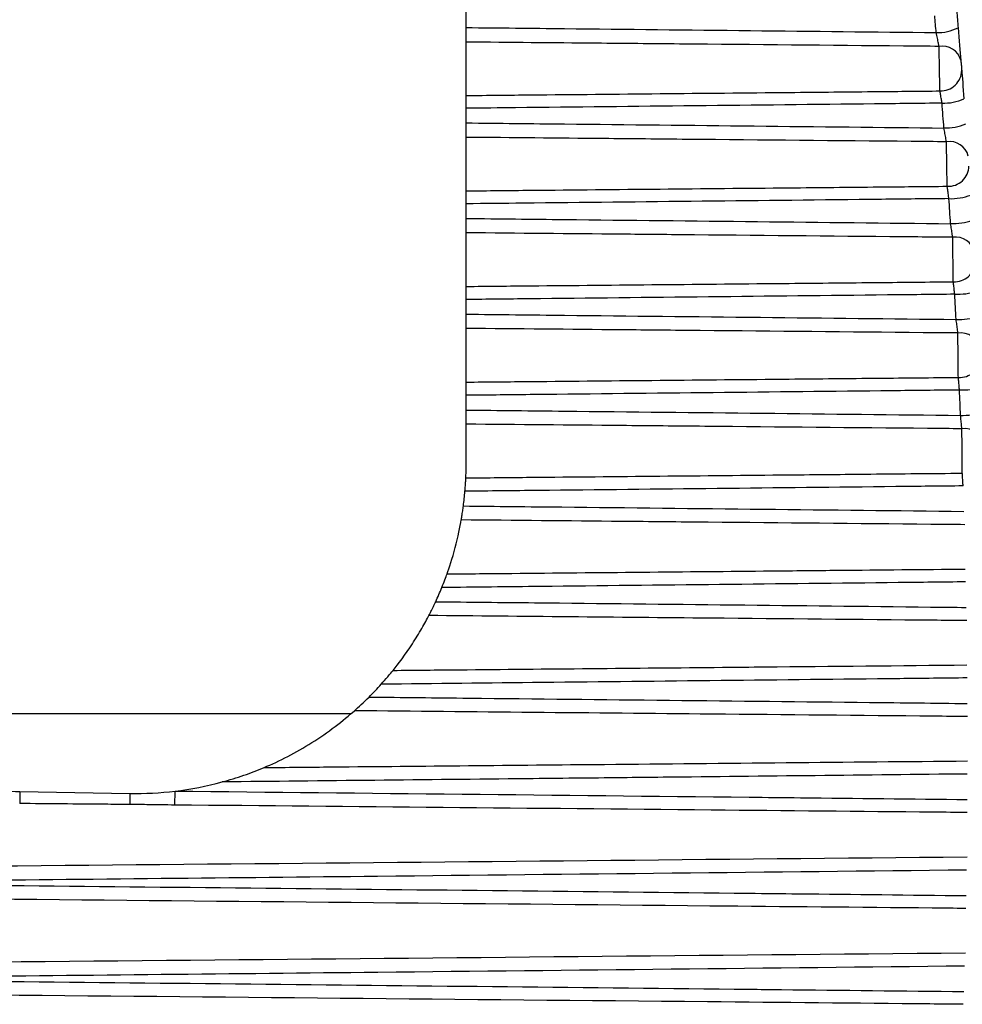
# Model space of a CAD drawing. Header units: millimetres. Extents: x -3.03 to 0.78, y -0.23 to 0.59.
# Tile 12 of 165: x 0.00493 to 0.01348, y 0.09833 to 0.10727. Entities that reach past the tile are written whole.
import ezdxf

# ---------------------------------------------------------------- set-up
doc = ezdxf.new("R2010")
doc.units = ezdxf.units.MM

msp = doc.modelspace()

# ---------------------------------------------------------------- linework, layer by layer
at = {"color": 7, "linetype": 'Continuous', "lineweight": 25}
for p, q in [((0.00898, 0.1072), (0.00898, 0.107825)), ((0.00898, 0.106583), (0.00898, 0.107068)), ((0.00898, 0.106334), (0.00898, 0.106467)), ((0.00898, 0.105717), (0.00898, 0.106203)), ((0.00898, 0.105466), (0.00898, 0.105599)), ((0.00898, 0.104849), (0.00898, 0.105336)), ((0.00898, 0.104597), (0.00898, 0.10473)), ((0.00898, 0.10398), (0.00898, 0.104467)), ((0.00898, 0.103726), (0.00898, 0.10386)), ((0.00898, 0.103243), (0.00898, 0.103598)), ((0.003044, 0.100969), (0.007937, 0.100969)), ((0.004928, 0.100261), (0.005928, 0.100244)), ((0.006336, 0.100138), (0.006337, 0.100265))]:
    msp.add_line(p, q, dxfattribs=at)
for centre, radius, start, end in [((0.013262, 0.107574), 0.0004190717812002, 268.072065, 296.220626), ((0.013304, 0.106858), 0.000173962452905, 15.414636, 99.887501), ((0.01329, 0.106814), 0.000189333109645, 267.497114, 359.57941), ((0.013315, 0.106973), 0.0004595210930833, 268.195831, 293.730641), ((0.013332, 0.106764), 0.0004761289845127, 268.244791, 292.845747), ((0.013369, 0.10599), 0.0001751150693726, 14.262624, 99.212199), ((0.013357, 0.105947), 0.0001883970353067, 267.131493, 358.596335), ((0.013378, 0.106178), 0.0005321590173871, 268.398585, 290.30736), ((0.013393, 0.105975), 0.0005559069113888, 268.458126, 289.399031), ((0.013424, 0.105121), 0.0001762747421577, 13.127563, 98.558518), ((0.013414, 0.105078), 0.0001874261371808, 266.74163, 357.602906), ((0.013431, 0.105415), 0.0006378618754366, 268.639082, 286.817657), ((0.013444, 0.105223), 0.0006740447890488, 268.708113, 285.888909), ((0.013469, 0.10425), 0.0001774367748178, 12.008629, 97.927042), ((0.013461, 0.104208), 0.0001864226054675, 266.327384, 356.598852), ((0.013474, 0.104712), 0.0008039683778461, 268.912582, 283.270879), ((0.013484, 0.104542), 0.0008647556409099, 268.989681, 282.325161), ((0.013504, 0.103379), 0.0001785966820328, 10.905048, 97.318285), ((0.095291, 0.099392), 0.0903668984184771, 179.449097, 179.51854), ((0.062554, 0.099718), 0.0566285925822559, 179.467438, 179.569558)]:
    msp.add_arc(centre, radius, start, end, dxfattribs=at)
for points in [[(0.013433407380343, 0.1073511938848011), (0.0134379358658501, 0.1073000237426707), (0.0134424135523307, 0.1072488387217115), (0.013446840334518, 0.1071976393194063)], [(0.0132475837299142, 0.1071547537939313), (0.0132431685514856, 0.1072056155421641), (0.0132387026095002, 0.1072564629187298), (0.0132341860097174, 0.1073072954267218)], [(0.013446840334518, 0.1071976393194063), (0.0134560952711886, 0.107090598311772), (0.0134653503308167, 0.1069803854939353), (0.0134716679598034, 0.1069038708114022)], [(0.0134791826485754, 0.1068121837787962), (0.0134837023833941, 0.1067566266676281), (0.0134915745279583, 0.1066588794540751), (0.0134999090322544, 0.1065518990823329)], [(0.0133178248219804, 0.1062875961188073), (0.0133121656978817, 0.1063628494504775), (0.0133063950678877, 0.1064380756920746), (0.0133005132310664, 0.1065132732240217)], [(0.0133781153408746, 0.1054188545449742), (0.0133732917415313, 0.1054946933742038), (0.0133683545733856, 0.1055705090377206), (0.0133633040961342, 0.1056462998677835)], [(0.0134284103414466, 0.1045487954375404), (0.0134244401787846, 0.1046251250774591), (0.0134203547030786, 0.1047014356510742), (0.0134161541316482, 0.1047777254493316)], [(0.0134686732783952, 0.1036776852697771), (0.0134655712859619, 0.1037544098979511), (0.0134623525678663, 0.1038311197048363), (0.0134590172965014, 0.1039078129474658)], [(0.0089772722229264, 0.1031095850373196), (0.0089786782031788, 0.1031410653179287), (0.0089802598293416, 0.1031878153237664), (0.0089802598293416, 0.1032434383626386)], [(0.0089549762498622, 0.1028547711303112), (0.0089607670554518, 0.102899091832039), (0.0089655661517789, 0.1029435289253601), (0.008969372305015, 0.1029880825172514)], [(0.0087594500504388, 0.1021137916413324), (0.0087790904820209, 0.1021621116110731), (0.0087966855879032, 0.1022097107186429), (0.0088064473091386, 0.102237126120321)], [(0.0087036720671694, 0.101985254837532), (0.0087232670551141, 0.1020276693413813), (0.0087418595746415, 0.1020705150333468), (0.0087594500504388, 0.1021137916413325)], [(0.00820921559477, 0.1012355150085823), (0.0082505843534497, 0.1012814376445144), (0.0082913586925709, 0.101330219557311), (0.0083163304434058, 0.10136121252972)], [(0.0080985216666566, 0.101119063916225), (0.0081364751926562, 0.1011569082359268), (0.0081733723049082, 0.1011957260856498), (0.0082092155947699, 0.1012355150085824)], [(0.0079655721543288, 0.1009943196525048), (0.0080010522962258, 0.1010256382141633), (0.0080511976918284, 0.1010718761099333), (0.0080985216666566, 0.1011190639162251)], [(0.00633691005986, 0.1002647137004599), (0.006481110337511, 0.1002819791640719), (0.0066237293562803, 0.100309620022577), (0.0067647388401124, 0.1003478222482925)], [(0.004622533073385, 0.1002822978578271), (0.0047236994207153, 0.1002701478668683), (0.0048254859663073, 0.1002631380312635), (0.0049279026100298, 0.1002613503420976)], [(0.0059279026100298, 0.1002438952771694), (0.0060656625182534, 0.1002414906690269), (0.0062019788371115, 0.1002485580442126), (0.00633691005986, 0.1002647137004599)]]:
    msp.add_open_spline(points, degree=3, dxfattribs=at)
for points, knots in [([(0.0089802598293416, 0.1072003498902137), (0.009278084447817, 0.1071972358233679), (0.0095759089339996, 0.1071941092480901), (0.0098737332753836, 0.1071909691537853), (0.0109983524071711, 0.1071791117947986), (0.0121229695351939, 0.1071670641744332), (0.0132475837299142, 0.1071547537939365)], [0, 0, 0, 0, 0.0008935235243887, 0.0008935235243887, 0.0008935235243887, 0.0042675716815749, 0.0042675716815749, 0.0042675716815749, 0.0042675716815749]), ([(0.0089802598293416, 0.107068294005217), (0.0089802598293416, 0.1070793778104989), (0.0089802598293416, 0.1070927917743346), (0.0089802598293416, 0.1071074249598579), (0.0089802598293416, 0.107122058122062), (0.0089802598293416, 0.1071383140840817), (0.0089802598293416, 0.1071548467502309), (0.0089802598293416, 0.1071697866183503), (0.0089802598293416, 0.1071853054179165), (0.0089802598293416, 0.1072003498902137)], [0, 0, 0, 0, 5.03674952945e-05, 5.03674952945e-05, 5.03674952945e-05, 0.0001007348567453, 0.0001007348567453, 0.0001007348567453, 0.000146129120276, 0.000146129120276, 0.000146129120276, 0.000146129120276]), ([(0.0132740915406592, 0.1070290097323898), (0.0132723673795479, 0.1070374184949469), (0.0132704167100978, 0.107046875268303), (0.0132683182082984, 0.1070569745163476), (0.0132653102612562, 0.1070714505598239), (0.0132619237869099, 0.1070876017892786), (0.0132584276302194, 0.1071040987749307), (0.0132549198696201, 0.1071206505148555), (0.0132512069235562, 0.1071379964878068), (0.0132475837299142, 0.1071547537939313)], [0, 0, 0, 0, 3.60487901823e-05, 3.60487901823e-05, 3.60487901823e-05, 8.80885619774e-05, 8.80885619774e-05, 8.80885619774e-05, 0.0001402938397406, 0.0001402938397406, 0.0001402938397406, 0.0001402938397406]), ([(0.0132740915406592, 0.1070290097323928), (0.0131668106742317, 0.107029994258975), (0.0130595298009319, 0.1070309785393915), (0.0129522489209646, 0.1070319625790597), (0.0122734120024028, 0.1070381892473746), (0.0115945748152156, 0.107044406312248), (0.0109157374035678, 0.1070506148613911), (0.0106644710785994, 0.1070529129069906), (0.0104132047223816, 0.1070552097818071), (0.0101619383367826, 0.107057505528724), (0.009768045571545, 0.1070611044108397), (0.0093741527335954, 0.1070647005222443), (0.0089802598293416, 0.107068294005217)], [0.0001872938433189, 0.0001872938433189, 0.0001872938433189, 0.0001872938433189, 0.0005091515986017, 0.0005091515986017, 0.0005091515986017, 0.0025457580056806, 0.0025457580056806, 0.0025457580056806, 0.0032995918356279, 0.0032995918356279, 0.0032995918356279, 0.0044813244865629, 0.0044813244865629, 0.0044813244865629, 0.0044813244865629]), ([(0.0132815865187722, 0.1066244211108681), (0.0132808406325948, 0.1066650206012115), (0.0132795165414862, 0.1067369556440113), (0.0132766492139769, 0.1068918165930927), (0.0132751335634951, 0.1069732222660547), (0.0132740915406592, 0.1070290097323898)], [0, 0, 0, 0, 0.5, 0.5, 1, 1, 1, 1]), ([(0.0134716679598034, 0.1069038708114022), (0.0134718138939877, 0.1069021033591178), (0.013471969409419, 0.1069002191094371), (0.013472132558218, 0.1068982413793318), (0.0134725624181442, 0.1068930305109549), (0.0134730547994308, 0.1068870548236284), (0.013473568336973, 0.1068808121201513), (0.0134740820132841, 0.1068745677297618), (0.0134746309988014, 0.1068678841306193), (0.013475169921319, 0.1068613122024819), (0.0134757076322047, 0.106854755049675), (0.0134762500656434, 0.1068481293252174), (0.0134767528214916, 0.1068419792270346), (0.013477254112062, 0.1068358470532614), (0.0134777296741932, 0.1068300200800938), (0.0134781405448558, 0.106824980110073), (0.0134785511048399, 0.1068199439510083), (0.0134789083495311, 0.1068155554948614), (0.0134791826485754, 0.1068121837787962)], [0, 0, 0, 0, 7.5073545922e-06, 7.5073545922e-06, 7.5073545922e-06, 2.75320039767e-05, 2.75320039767e-05, 2.75320039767e-05, 4.75608685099e-05, 4.75608685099e-05, 4.75608685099e-05, 6.75435182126e-05, 6.75435182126e-05, 6.75435182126e-05, 8.74677456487e-05, 8.74677456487e-05, 8.74677456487e-05, 0.0001073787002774, 0.0001073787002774, 0.0001073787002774, 0.0001073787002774]), ([(0.0089802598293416, 0.1065831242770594), (0.0091758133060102, 0.1065849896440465), (0.0093713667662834, 0.1065868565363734), (0.0095669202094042, 0.1065887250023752), (0.0103491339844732, 0.1065961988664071), (0.0111313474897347, 0.1066036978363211), (0.0119135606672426, 0.10661122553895), (0.0121843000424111, 0.1066138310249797), (0.0124550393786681, 0.1066164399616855), (0.0127257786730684, 0.106619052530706), (0.0129110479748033, 0.106620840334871), (0.0130963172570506, 0.1066226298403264), (0.0132815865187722, 0.1066244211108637)], [0, 0, 0, 0, 0.0005866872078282, 0.0005866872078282, 0.0005866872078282, 0.0029334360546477, 0.0029334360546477, 0.0029334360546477, 0.003745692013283, 0.003745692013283, 0.003745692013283, 0.0043015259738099, 0.0043015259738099, 0.0043015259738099, 0.0043015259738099]), ([(0.0133005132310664, 0.1065132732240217), (0.0132985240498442, 0.106525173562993), (0.0132965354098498, 0.1065369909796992), (0.013294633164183, 0.1065482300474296), (0.0132919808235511, 0.1065639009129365), (0.0132894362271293, 0.1065788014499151), (0.0132872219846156, 0.1065917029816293), (0.0132850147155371, 0.1066045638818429), (0.0132830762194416, 0.1066157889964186), (0.0132815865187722, 0.1066244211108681)], [0, 0, 0, 0, 3.64334228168e-05, 3.64334228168e-05, 3.64334228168e-05, 8.7586644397e-05, 8.7586644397e-05, 8.7586644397e-05, 0.0001385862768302, 0.0001385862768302, 0.0001385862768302, 0.0001385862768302]), ([(0.0089802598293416, 0.1064670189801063), (0.0089802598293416, 0.1064836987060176), (0.0089802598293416, 0.1065002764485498), (0.0089802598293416, 0.106515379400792), (0.0089802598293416, 0.1065304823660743), (0.0089802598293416, 0.1065445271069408), (0.0089802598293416, 0.1065563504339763), (0.0089802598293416, 0.1065670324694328), (0.0089802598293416, 0.1065761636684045), (0.0089802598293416, 0.1065831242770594)], [0, 0, 0, 0, 5.0370642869e-05, 5.0370642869e-05, 5.0370642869e-05, 0.0001007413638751, 0.0001007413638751, 0.0001007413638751, 0.0001461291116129, 0.0001461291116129, 0.0001461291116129, 0.0001461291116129]), ([(0.0133005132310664, 0.1065132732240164), (0.0130963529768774, 0.1065110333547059), (0.0128921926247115, 0.1065088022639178), (0.0126880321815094, 0.1065065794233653), (0.0116017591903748, 0.1064947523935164), (0.0105154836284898, 0.1064831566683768), (0.0094292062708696, 0.106471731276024), (0.0092795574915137, 0.1064701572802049), (0.0091299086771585, 0.1064685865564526), (0.0089802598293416, 0.1064670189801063)], [0.0002022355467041, 0.0002022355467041, 0.0002022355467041, 0.0002022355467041, 0.0008147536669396, 0.0008147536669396, 0.0008147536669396, 0.0040737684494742, 0.0040737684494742, 0.0040737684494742, 0.0045227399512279, 0.0045227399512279, 0.0045227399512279, 0.0045227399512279]), ([(0.0089802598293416, 0.1063340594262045), (0.009278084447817, 0.1063309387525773), (0.0095759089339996, 0.1063278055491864), (0.0098737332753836, 0.1063246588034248), (0.0110217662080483, 0.1063125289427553), (0.0121697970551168, 0.1063002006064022), (0.0133178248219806, 0.1062875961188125)], [0, 0, 0, 0, 0.0008935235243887, 0.0008935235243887, 0.0008935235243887, 0.0043378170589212, 0.0043378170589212, 0.0043378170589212, 0.0043378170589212]), ([(0.0089802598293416, 0.1062028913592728), (0.0089802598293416, 0.1062137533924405), (0.0089802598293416, 0.1062269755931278), (0.0089802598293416, 0.106241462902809), (0.0089802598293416, 0.1062559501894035), (0.0089802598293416, 0.1062721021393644), (0.0089802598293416, 0.1062885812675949), (0.0089802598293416, 0.1063034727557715), (0.0089802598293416, 0.1063189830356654), (0.0089802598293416, 0.1063340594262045)], [0, 0, 0, 0, 5.03674952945e-05, 5.03674952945e-05, 5.03674952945e-05, 0.0001007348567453, 0.0001007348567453, 0.0001007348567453, 0.000146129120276, 0.000146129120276, 0.000146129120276, 0.000146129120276]), ([(0.0133407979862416, 0.1061627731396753), (0.0133393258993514, 0.1061710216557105), (0.0133376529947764, 0.1061803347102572), (0.013335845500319, 0.1061903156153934), (0.0133332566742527, 0.1062046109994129), (0.0133303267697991, 0.1062206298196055), (0.0133272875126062, 0.1062370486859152), (0.0133242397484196, 0.106253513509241), (0.0133209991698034, 0.106270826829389), (0.0133178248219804, 0.1062875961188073)], [0, 0, 0, 0, 3.5862272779e-05, 3.5862272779e-05, 3.5862272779e-05, 8.75959929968e-05, 8.75959929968e-05, 8.75959929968e-05, 0.0001394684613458, 0.0001394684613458, 0.0001394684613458, 0.0001394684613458]), ([(0.0133407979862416, 0.1061627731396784), (0.0132343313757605, 0.1061637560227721), (0.0131278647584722, 0.1061647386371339), (0.0130213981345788, 0.1061657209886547), (0.0123441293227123, 0.106171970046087), (0.0116668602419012, 0.1061782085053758), (0.010989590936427, 0.1061844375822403), (0.0107354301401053, 0.1061867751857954), (0.010481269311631, 0.1061891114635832), (0.0102271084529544, 0.1061914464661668), (0.0098114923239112, 0.1061952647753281), (0.0093958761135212, 0.1061990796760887), (0.0089802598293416, 0.1062028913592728)], [0.0001885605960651, 0.0001885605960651, 0.0001885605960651, 0.0001885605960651, 0.00050797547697, 0.00050797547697, 0.00050797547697, 0.0025398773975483, 0.0025398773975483, 0.0025398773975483, 0.0033023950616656, 0.0033023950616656, 0.0033023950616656, 0.0045493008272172, 0.0045493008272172, 0.0045493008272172, 0.0045493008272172]), ([(0.0133471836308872, 0.105758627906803), (0.0133465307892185, 0.1058003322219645), (0.0133453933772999, 0.1058728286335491), (0.0133429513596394, 0.1060274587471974), (0.0133416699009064, 0.1061080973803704), (0.0133407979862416, 0.1061627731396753)], [0, 0, 0, 0, 0.5, 0.5, 1, 1, 1, 1]), ([(0.0089802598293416, 0.105716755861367), (0.0091758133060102, 0.1057186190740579), (0.0093713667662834, 0.1057204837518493), (0.0095669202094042, 0.1057223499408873), (0.0103491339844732, 0.1057298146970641), (0.0111313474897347, 0.105737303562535), (0.0119135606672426, 0.1057448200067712), (0.0121842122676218, 0.1057474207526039), (0.0124548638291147, 0.105750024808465), (0.012725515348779, 0.1057526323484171), (0.0129327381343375, 0.1057546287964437), (0.0131399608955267, 0.1057566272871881), (0.0133471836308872, 0.1057586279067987)], [0, 0, 0, 0, 0.0005866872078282, 0.0005866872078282, 0.0005866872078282, 0.0029334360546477, 0.0029334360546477, 0.0029334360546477, 0.0037454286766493, 0.0037454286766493, 0.0037454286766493, 0.0043671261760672, 0.0043671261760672, 0.0043671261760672, 0.0043671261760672]), ([(0.0089802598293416, 0.1055992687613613), (0.0089802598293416, 0.1056159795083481), (0.0089802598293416, 0.1056326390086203), (0.0089802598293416, 0.1056478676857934), (0.0089802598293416, 0.1056630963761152), (0.0089802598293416, 0.1056773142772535), (0.0089802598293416, 0.105689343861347), (0.0089802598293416, 0.1057002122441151), (0.0089802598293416, 0.1057095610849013), (0.0089802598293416, 0.105716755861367)], [0, 0, 0, 0, 5.03706428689e-05, 5.03706428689e-05, 5.03706428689e-05, 0.000100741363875, 0.000100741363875, 0.000100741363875, 0.0001461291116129, 0.0001461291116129, 0.0001461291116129, 0.0001461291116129]), ([(0.0133633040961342, 0.1056462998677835), (0.0133616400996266, 0.1056581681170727), (0.01335997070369, 0.1056699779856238), (0.0133583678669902, 0.1056812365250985), (0.0133561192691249, 0.1056970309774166), (0.0133539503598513, 0.1057120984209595), (0.0133520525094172, 0.1057251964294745), (0.0133501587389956, 0.1057382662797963), (0.0133484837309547, 0.1057497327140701), (0.0133471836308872, 0.105758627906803)], [0, 0, 0, 0, 3.61239678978e-05, 3.61239678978e-05, 3.61239678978e-05, 8.71594107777e-05, 8.71594107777e-05, 8.71594107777e-05, 0.0001380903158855, 0.0001380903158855, 0.0001380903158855, 0.0001380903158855]), ([(0.0133633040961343, 0.1056462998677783), (0.0131592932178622, 0.1056440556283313), (0.0129552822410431, 0.1056418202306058), (0.0127512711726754, 0.1056395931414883), (0.0116664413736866, 0.1056277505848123), (0.0105816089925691, 0.1056161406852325), (0.0094967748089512, 0.1056047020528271), (0.0093246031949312, 0.1056028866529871), (0.0091524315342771, 0.1056010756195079), (0.0089802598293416, 0.1055992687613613)], [0.0002016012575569, 0.0002016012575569, 0.0002016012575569, 0.0002016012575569, 0.0008136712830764, 0.0008136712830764, 0.0008136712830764, 0.0040683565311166, 0.0040683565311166, 0.0040683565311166, 0.0045849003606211, 0.0045849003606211, 0.0045849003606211, 0.0045849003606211]), ([(0.0089802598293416, 0.1054660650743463), (0.009278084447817, 0.1054629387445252), (0.0095759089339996, 0.1054597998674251), (0.0098737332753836, 0.105456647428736), (0.0110418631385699, 0.1054442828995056), (0.0122099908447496, 0.105431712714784), (0.0133781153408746, 0.1054188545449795)], [0, 0, 0, 0, 0.0008935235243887, 0.0008935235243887, 0.0008935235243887, 0.0043981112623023, 0.0043981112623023, 0.0043981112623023, 0.0043981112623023]), ([(0.0089802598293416, 0.1053358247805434), (0.0089802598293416, 0.1053464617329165), (0.0089802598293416, 0.1053594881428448), (0.0089802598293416, 0.1053738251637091), (0.0089802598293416, 0.1053881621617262), (0.0089802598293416, 0.1054042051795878), (0.0089802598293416, 0.1054206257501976), (0.0089802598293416, 0.1054354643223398), (0.0089802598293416, 0.1054509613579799), (0.0089802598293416, 0.1054660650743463)], [0, 0, 0, 0, 5.03674952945e-05, 5.03674952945e-05, 5.03674952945e-05, 0.0001007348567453, 0.0001007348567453, 0.0001007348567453, 0.000146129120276, 0.000146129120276, 0.000146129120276, 0.000146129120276]), ([(0.013397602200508, 0.1052949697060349), (0.0133963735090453, 0.105303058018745), (0.0133949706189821, 0.1053122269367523), (0.0133934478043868, 0.1053220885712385), (0.0133912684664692, 0.1053362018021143), (0.0133887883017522, 0.105352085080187), (0.013386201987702, 0.1053684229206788), (0.0133836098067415, 0.1053847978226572), (0.0133808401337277, 0.1054020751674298), (0.0133781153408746, 0.1054188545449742)], [0, 0, 0, 0, 3.57065783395e-05, 3.57065783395e-05, 3.57065783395e-05, 8.71769429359e-05, 8.71769429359e-05, 8.71769429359e-05, 0.0001387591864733, 0.0001387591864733, 0.0001387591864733, 0.0001387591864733]), ([(0.013397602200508, 0.1052949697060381), (0.0132919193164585, 0.1052959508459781), (0.0131862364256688, 0.1052969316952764), (0.0130805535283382, 0.1052979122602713), (0.012404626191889, 0.1053041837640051), (0.0117286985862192, 0.1053104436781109), (0.011052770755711, 0.1053166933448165), (0.0108313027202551, 0.105318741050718), (0.0106098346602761, 0.1053207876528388), (0.0103883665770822, 0.105322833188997), (0.0099189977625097, 0.1053271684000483), (0.0094496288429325, 0.1053314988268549), (0.0089802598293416, 0.1053358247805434)], [0.0001899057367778, 0.0001899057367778, 0.0001899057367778, 0.0001899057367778, 0.0005069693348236, 0.0005069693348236, 0.0005069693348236, 0.0025348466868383, 0.0025348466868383, 0.0025348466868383, 0.0031992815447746, 0.0031992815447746, 0.0031992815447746, 0.0046074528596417, 0.0046074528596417, 0.0046074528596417, 0.0046074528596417]), ([(0.0134029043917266, 0.1048912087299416), (0.0134023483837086, 0.104934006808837), (0.0134013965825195, 0.1050070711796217), (0.013399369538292, 0.1051615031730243), (0.013398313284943, 0.1052413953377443), (0.013397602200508, 0.1052949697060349)], [0, 0, 0, 0, 0.5, 0.5, 1, 1, 1, 1]), ([(0.0089802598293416, 0.1048488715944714), (0.0091758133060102, 0.1048507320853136), (0.0093713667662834, 0.1048525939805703), (0.0095669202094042, 0.1048544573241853), (0.0103491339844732, 0.1048619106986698), (0.0111313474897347, 0.1048693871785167), (0.0119135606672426, 0.1048768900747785), (0.0121839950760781, 0.1048794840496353), (0.0124544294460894, 0.1048820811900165), (0.0127248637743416, 0.1048846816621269), (0.012950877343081, 0.1048868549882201), (0.013176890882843, 0.1048890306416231), (0.0134029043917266, 0.1048912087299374)], [0, 0, 0, 0, 0.0005866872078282, 0.0005866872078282, 0.0005866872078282, 0.0029334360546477, 0.0029334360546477, 0.0029334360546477, 0.0037447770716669, 0.0037447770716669, 0.0037447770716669, 0.0044228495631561, 0.0044228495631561, 0.0044228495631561, 0.0044228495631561]), ([(0.0089802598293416, 0.1047300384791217), (0.0089802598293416, 0.1047467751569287), (0.0089802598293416, 0.1047635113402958), (0.0089802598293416, 0.1047788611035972), (0.0089802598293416, 0.1047942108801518), (0.0089802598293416, 0.1048085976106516), (0.0089802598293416, 0.1048208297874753), (0.0089802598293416, 0.1048318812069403), (0.0089802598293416, 0.1048414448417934), (0.0089802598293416, 0.1048488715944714)], [0, 0, 0, 0, 5.0370642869e-05, 5.0370642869e-05, 5.0370642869e-05, 0.0001007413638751, 0.0001007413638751, 0.0001007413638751, 0.0001461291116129, 0.0001461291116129, 0.0001461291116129, 0.0001461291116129]), ([(0.0134161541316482, 0.1047777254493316), (0.0134148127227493, 0.1047895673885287), (0.013413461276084, 0.1048013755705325), (0.0134121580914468, 0.1048126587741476), (0.0134103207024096, 0.1048285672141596), (0.0134085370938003, 0.1048437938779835), (0.0134069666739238, 0.1048570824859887), (0.0134053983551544, 0.1048703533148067), (0.0134040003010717, 0.1048820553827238), (0.0134029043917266, 0.1048912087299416)], [0, 0, 0, 0, 3.58686628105e-05, 3.58686628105e-05, 3.58686628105e-05, 8.68018998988e-05, 8.68018998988e-05, 8.68018998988e-05, 0.0001376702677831, 0.0001376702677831, 0.0001376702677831, 0.0001376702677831]), ([(0.0134161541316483, 0.1047777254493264), (0.0132122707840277, 0.1047754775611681), (0.0130083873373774, 0.1047732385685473), (0.0128045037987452, 0.1047710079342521), (0.0117208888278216, 0.1047591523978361), (0.0106372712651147, 0.1047475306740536), (0.0095536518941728, 0.1047360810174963), (0.0093625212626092, 0.104734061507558), (0.009171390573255, 0.1047320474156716), (0.0089802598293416, 0.1047300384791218)], [0.0002010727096, 0.0002010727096, 0.0002010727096, 0.0002010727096, 0.0008127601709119, 0.0008127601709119, 0.0008127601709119, 0.004063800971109, 0.004063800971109, 0.004063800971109, 0.0046372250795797, 0.0046372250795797, 0.0046372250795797, 0.0046372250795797]), ([(0.0089802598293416, 0.104596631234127), (0.009278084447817, 0.1045935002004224), (0.0095759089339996, 0.1045903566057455), (0.0098737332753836, 0.1045871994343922), (0.0110586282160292, 0.1045746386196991), (0.0122435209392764, 0.1045618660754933), (0.0134284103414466, 0.1045487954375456)], [0, 0, 0, 0, 0.0008935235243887, 0.0008935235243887, 0.0008935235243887, 0.0044484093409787, 0.0044484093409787, 0.0044484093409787, 0.0044484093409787]), ([(0.0089802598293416, 0.1044673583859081), (0.0089802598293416, 0.1044777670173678), (0.0089802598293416, 0.1044905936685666), (0.0089802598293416, 0.1045047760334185), (0.0089802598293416, 0.1045189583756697), (0.0089802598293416, 0.1045348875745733), (0.0089802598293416, 0.1045512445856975), (0.0089802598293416, 0.1045660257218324), (0.0089802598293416, 0.1045815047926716), (0.0089802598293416, 0.104596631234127)], [0, 0, 0, 0, 5.03674952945e-05, 5.03674952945e-05, 5.03674952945e-05, 0.0001007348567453, 0.0001007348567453, 0.0001007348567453, 0.000146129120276, 0.000146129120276, 0.000146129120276, 0.000146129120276]), ([(0.013444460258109, 0.1044258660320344), (0.0133395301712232, 0.1044268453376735), (0.013234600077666, 0.1044278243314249), (0.0131296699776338, 0.104428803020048), (0.0124548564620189, 0.1044350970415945), (0.0117800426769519, 0.1044413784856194), (0.0111052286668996, 0.1044476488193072), (0.0108662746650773, 0.1044498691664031), (0.0106273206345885, 0.1044520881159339), (0.0103883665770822, 0.1044543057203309), (0.0099189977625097, 0.1044586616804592), (0.0094496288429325, 0.1044630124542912), (0.0089802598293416, 0.1044673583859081)], [0.0001913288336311, 0.0001913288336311, 0.0001913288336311, 0.0001913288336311, 0.0005061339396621, 0.0005061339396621, 0.0005061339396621, 0.0025306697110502, 0.0025306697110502, 0.0025306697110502, 0.0032475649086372, 0.0032475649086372, 0.0032475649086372, 0.0046557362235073, 0.0046557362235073, 0.0046557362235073, 0.0046557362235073]), ([(0.013444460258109, 0.1044258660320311), (0.0134434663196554, 0.1044337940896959), (0.0134423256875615, 0.1044428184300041), (0.0134410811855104, 0.1044525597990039), (0.0134393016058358, 0.1044664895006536), (0.0134372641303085, 0.1044822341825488), (0.0134351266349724, 0.1044984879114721), (0.0134329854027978, 0.1045147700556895), (0.0134306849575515, 0.1045320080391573), (0.0134284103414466, 0.1045487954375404)], [0, 0, 0, 0, 3.55807796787e-05, 3.55807796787e-05, 3.55807796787e-05, 8.68298030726e-05, 8.68298030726e-05, 8.68298030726e-05, 0.0001381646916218, 0.0001381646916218, 0.0001381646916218, 0.0001381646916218]), ([(0.0134487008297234, 0.1040224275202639), (0.0134482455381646, 0.1040663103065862), (0.0134474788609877, 0.1041399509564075), (0.0134458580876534, 0.1042942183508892), (0.0134450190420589, 0.1043733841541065), (0.013444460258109, 0.1044258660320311)], [0, 0, 0, 0, 0.5, 0.5, 1, 1, 1, 1]), ([(0.0089802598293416, 0.1039797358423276), (0.0091758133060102, 0.1039815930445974), (0.0093713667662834, 0.1039834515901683), (0.0095669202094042, 0.1039853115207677), (0.0103491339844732, 0.10399275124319), (0.0111313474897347, 0.1040002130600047), (0.0119135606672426, 0.1040077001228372), (0.0121839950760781, 0.1040102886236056), (0.0124544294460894, 0.1040128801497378), (0.0127248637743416, 0.1040154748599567), (0.0129661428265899, 0.1040177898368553), (0.013207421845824, 0.1040201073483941), (0.0134487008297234, 0.1040224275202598)], [0, 0, 0, 0, 0.0005866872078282, 0.0005866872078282, 0.0005866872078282, 0.0029334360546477, 0.0029334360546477, 0.0029334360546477, 0.0037447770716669, 0.0037447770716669, 0.0037447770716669, 0.0044686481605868, 0.0044686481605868, 0.0044686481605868, 0.0044686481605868]), ([(0.0134590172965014, 0.1039078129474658), (0.0134579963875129, 0.1039196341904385), (0.0134569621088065, 0.1039314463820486), (0.0134559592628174, 0.103942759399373), (0.0134545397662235, 0.1039587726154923), (0.0134531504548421, 0.1039741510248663), (0.0134519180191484, 0.103987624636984), (0.0134506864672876, 0.1040010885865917), (0.0134495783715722, 0.1040130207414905), (0.0134487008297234, 0.1040224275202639)], [0, 0, 0, 0, 3.56668446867e-05, 3.56668446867e-05, 3.56668446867e-05, 8.65162476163e-05, 8.65162476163e-05, 8.65162476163e-05, 0.0001373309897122, 0.0001373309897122, 0.0001373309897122, 0.0001373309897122]), ([(0.0089802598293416, 0.1038595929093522), (0.0089802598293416, 0.1038763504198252), (0.0089802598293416, 0.1038931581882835), (0.0089802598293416, 0.1039086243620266), (0.0089802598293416, 0.1039240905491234), (0.0089802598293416, 0.1039386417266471), (0.0089802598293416, 0.1039510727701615), (0.0089802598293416, 0.103962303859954), (0.0089802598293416, 0.1039720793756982), (0.0089802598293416, 0.1039797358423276)], [0, 0, 0, 0, 5.0370642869e-05, 5.0370642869e-05, 5.0370642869e-05, 0.0001007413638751, 0.0001007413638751, 0.0001007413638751, 0.0001461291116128, 0.0001461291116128, 0.0001461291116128, 0.0001461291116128]), ([(0.0134590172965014, 0.1039078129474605), (0.0132552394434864, 0.1039055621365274), (0.0130514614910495, 0.1039033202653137), (0.0128476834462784, 0.1039010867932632), (0.0117650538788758, 0.1038892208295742), (0.0106824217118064, 0.1038775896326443), (0.0095997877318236, 0.1038661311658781), (0.0093932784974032, 0.1038639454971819), (0.0091867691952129, 0.1038617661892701), (0.0089802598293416, 0.1038595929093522)], [0.0002006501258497, 0.0002006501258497, 0.0002006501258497, 0.0002006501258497, 0.0008120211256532, 0.0008120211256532, 0.0008120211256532, 0.0040601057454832, 0.0040601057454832, 0.0040601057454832, 0.0046796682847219, 0.0046796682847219, 0.0046796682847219, 0.0046796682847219]), ([(0.0089802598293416, 0.1037260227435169), (0.009278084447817, 0.1037228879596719), (0.0095759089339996, 0.1037197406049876), (0.0098737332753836, 0.1037165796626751), (0.0110720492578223, 0.1037038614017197), (0.012270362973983, 0.103690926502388), (0.0134686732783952, 0.1036776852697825)], [0, 0, 0, 0, 0.0008935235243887, 0.0008935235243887, 0.0008935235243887, 0.0044886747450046, 0.0044886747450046, 0.0044886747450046, 0.0044886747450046]), ([(0.0089802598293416, 0.1035977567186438), (0.0089802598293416, 0.1036079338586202), (0.0089802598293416, 0.1036205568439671), (0.0089802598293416, 0.103634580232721), (0.0089802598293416, 0.1036486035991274), (0.0089802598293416, 0.1036644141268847), (0.0089802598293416, 0.1036807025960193), (0.0089802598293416, 0.1036954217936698), (0.0089802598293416, 0.1037108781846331), (0.0089802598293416, 0.1037260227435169)], [0, 0, 0, 0, 5.03674952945e-05, 5.03674952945e-05, 5.03674952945e-05, 0.0001007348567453, 0.0001007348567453, 0.0001007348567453, 0.0001461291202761, 0.0001461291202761, 0.0001461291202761, 0.0001461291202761]), ([(0.0134813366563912, 0.1035557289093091), (0.0134805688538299, 0.1035634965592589), (0.013479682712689, 0.1035723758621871), (0.013478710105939, 0.1035819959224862), (0.0134773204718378, 0.1035957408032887), (0.0134757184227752, 0.1036113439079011), (0.013474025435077, 0.1036275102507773), (0.0134723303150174, 0.1036436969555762), (0.0134704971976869, 0.1036608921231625), (0.0134686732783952, 0.1036776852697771)], [0, 0, 0, 0, 3.54839530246e-05, 3.54839530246e-05, 3.54839530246e-05, 8.65527767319e-05, 8.65527767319e-05, 8.65527767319e-05, 0.0001376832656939, 0.0001376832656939, 0.0001376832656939, 0.0001376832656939]), ([(0.0134813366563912, 0.1035557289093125), (0.0133771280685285, 0.10355670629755), (0.0132729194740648, 0.1035576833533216), (0.0131687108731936, 0.1035586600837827), (0.0124947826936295, 0.1035649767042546), (0.011820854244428, 0.1035712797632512), (0.0111469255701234, 0.1035775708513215), (0.0108942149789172, 0.103579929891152), (0.0106415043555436, 0.1035822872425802), (0.0103887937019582, 0.1035846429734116), (0.0099192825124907, 0.1035890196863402), (0.0094497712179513, 0.1035933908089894), (0.0089802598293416, 0.1035977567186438)], [0.00019282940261, 0.00019282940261, 0.00019282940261, 0.00019282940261, 0.0005054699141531, 0.0005054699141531, 0.0005054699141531, 0.0025273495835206, 0.0025273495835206, 0.0025273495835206, 0.0032855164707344, 0.0032855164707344, 0.0032855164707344, 0.0046941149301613, 0.0046941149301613, 0.0046941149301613, 0.0046941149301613]), ([(0.0134845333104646, 0.1031525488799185), (0.0134841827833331, 0.1031975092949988), (0.01348360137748, 0.103271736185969), (0.0134823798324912, 0.1034258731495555), (0.0134817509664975, 0.1035043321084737), (0.0134813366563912, 0.1035557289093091)], [0, 0, 0, 0, 0.5, 0.5, 1, 1, 1, 1]), ([(0.0089772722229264, 0.1031095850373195), (0.0091728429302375, 0.1031114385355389), (0.0093684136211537, 0.1031132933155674), (0.009563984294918, 0.1031151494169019), (0.0103462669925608, 0.1031225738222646), (0.0111285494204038, 0.1031300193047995), (0.0119108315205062, 0.1031374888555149), (0.0121589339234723, 0.1031398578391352), (0.0124070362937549, 0.1031422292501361), (0.0126551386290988, 0.1031446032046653), (0.0129316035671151, 0.1031472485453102), (0.0132080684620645, 0.1031498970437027), (0.0134845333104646, 0.1031525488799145)], [0, 0, 0, 0, 0.0005867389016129, 0.0005867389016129, 0.0005867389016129, 0.0029336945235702, 0.0029336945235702, 0.0029336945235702, 0.0036780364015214, 0.0036780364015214, 0.0036780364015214, 0.004507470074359, 0.004507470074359, 0.004507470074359, 0.004507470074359]), ([(0.0134918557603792, 0.103036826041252), (0.0134911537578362, 0.1030486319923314), (0.0134904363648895, 0.1030604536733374), (0.013489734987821, 0.103071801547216), (0.0134887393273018, 0.1030879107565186), (0.0134877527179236, 0.1031034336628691), (0.0134868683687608, 0.1031170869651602), (0.0134859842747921, 0.1031307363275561), (0.0134851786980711, 0.1031428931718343), (0.0134845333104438, 0.1031525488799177)], [0, 0, 0, 0, 3.55177610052e-05, 3.55177610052e-05, 3.55177610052e-05, 8.63043908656e-05, 8.63043908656e-05, 8.63043908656e-05, 0.0001370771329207, 0.0001370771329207, 0.0001370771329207, 0.0001370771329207]), ([(0.008969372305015, 0.1029880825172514), (0.0089708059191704, 0.1030048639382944), (0.0089720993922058, 0.1030217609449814), (0.0089731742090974, 0.1030373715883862), (0.0089742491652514, 0.1030529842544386), (0.0089751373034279, 0.1030677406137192), (0.0089758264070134, 0.1030804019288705), (0.0089764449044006, 0.1030917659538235), (0.0089769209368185, 0.1031017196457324), (0.0089772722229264, 0.1031095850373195)], [0, 0, 0, 0, 5.05783986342e-05, 5.05783986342e-05, 5.05783986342e-05, 0.0001011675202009, 0.0001011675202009, 0.0001011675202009, 0.0001464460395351, 0.0001464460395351, 0.0001464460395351, 0.0001464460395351]), ([(0.0134918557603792, 0.1030368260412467), (0.0132881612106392, 0.1030345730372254), (0.0130844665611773, 0.1030323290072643), (0.012880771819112, 0.1030300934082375), (0.0117988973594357, 0.1030182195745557), (0.0107170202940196, 0.1030065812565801), (0.0096351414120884, 0.1029951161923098), (0.0094132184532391, 0.1029927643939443), (0.0091912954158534, 0.1029904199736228), (0.008969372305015, 0.1029880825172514)], [0.0002003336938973, 0.0002003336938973, 0.0002003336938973, 0.0002003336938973, 0.0008114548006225, 0.0008114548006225, 0.0008114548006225, 0.0040572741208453, 0.0040572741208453, 0.0040572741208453, 0.0047230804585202, 0.0047230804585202, 0.0047230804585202, 0.0047230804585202]), ([(0.008935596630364, 0.1027277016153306), (0.0089373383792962, 0.102737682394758), (0.0089394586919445, 0.1027501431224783), (0.0089417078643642, 0.1027640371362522), (0.0089439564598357, 0.1027779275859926), (0.0089463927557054, 0.1027936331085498), (0.008948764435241, 0.102809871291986), (0.008950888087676, 0.1028244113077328), (0.0089530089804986, 0.1028397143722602), (0.0089549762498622, 0.1028547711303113)], [0, 0, 0, 0, 5.09324465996e-05, 5.09324465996e-05, 5.09324465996e-05, 0.0001018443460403, 0.0001018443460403, 0.0001018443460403, 0.0001473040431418, 0.0001473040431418, 0.0001473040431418, 0.0001473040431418]), ([(0.0089549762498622, 0.1028547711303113), (0.0092529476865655, 0.1028516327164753), (0.0095509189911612, 0.1028484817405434), (0.0098488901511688, 0.102845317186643), (0.0110655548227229, 0.1028323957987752), (0.0122822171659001, 0.1028192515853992), (0.0134988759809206, 0.1028057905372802)], [0, 0, 0, 0, 0.0008939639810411, 0.0008939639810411, 0.0008939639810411, 0.0045441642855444, 0.0045441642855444, 0.0045441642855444, 0.0045441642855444]), ([(0.0088064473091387, 0.102237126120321), (0.00882501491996, 0.1022892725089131), (0.0088553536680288, 0.1023811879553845), (0.0089055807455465, 0.1025710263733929), (0.0089254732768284, 0.102669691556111), (0.0089355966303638, 0.1027277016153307)], [0, 0, 0, 0, 0.5, 0.5, 1, 1, 1, 1]), ([(0.013508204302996, 0.1026848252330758), (0.013404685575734, 0.1026858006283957), (0.0133011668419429, 0.1026867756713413), (0.0131976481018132, 0.1026877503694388), (0.012524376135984, 0.102694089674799), (0.0118511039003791, 0.1027004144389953), (0.0111778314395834, 0.1027067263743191), (0.0109154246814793, 0.1027091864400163), (0.0106530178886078, 0.1027116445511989), (0.0103906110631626, 0.1027141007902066), (0.0099056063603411, 0.1027186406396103), (0.0094206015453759, 0.1027231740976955), (0.008935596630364, 0.1027277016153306)], [0.0001944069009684, 0.0001944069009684, 0.0001944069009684, 0.0001944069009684, 0.0005049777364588, 0.0005049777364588, 0.0005049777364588, 0.0025248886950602, 0.0025248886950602, 0.0025248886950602, 0.0033121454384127, 0.0033121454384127, 0.0033121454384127, 0.004767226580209, 0.004767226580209, 0.004767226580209, 0.004767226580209]), ([(0.0088064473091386, 0.102237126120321), (0.0090030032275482, 0.1022389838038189), (0.0091995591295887, 0.1022408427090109), (0.0093961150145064, 0.1022427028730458), (0.0101823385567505, 0.1022501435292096), (0.010968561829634, 0.1022576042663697), (0.0117547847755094, 0.1022650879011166), (0.0119560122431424, 0.1022670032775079), (0.0121572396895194, 0.1022689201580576), (0.0123584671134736, 0.1022708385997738), (0.0127424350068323, 0.1022744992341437), (0.0131264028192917, 0.1022781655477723), (0.0135103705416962, 0.1022818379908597)], [0, 0, 0, 0, 0.0005896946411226, 0.0005896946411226, 0.0005896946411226, 0.0029484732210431, 0.0029484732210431, 0.0029484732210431, 0.0035521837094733, 0.0035521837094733, 0.0035521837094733, 0.0047041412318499, 0.0047041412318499, 0.0047041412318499, 0.0047041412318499]), ([(0.0135146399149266, 0.102165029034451), (0.0133110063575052, 0.1021627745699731), (0.0131073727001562, 0.1021605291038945), (0.012903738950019, 0.1021582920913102), (0.0118223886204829, 0.1021464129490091), (0.0107410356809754, 0.1021347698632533), (0.0096596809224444, 0.1021233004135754), (0.009359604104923, 0.1021201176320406), (0.0090595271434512, 0.1021169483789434), (0.0087594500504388, 0.1021137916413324)], [0.0002001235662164, 0.0002001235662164, 0.0002001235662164, 0.0002001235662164, 0.0008110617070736, 0.0008110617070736, 0.0008110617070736, 0.0040553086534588, 0.0040553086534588, 0.0040553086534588, 0.0049555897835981, 0.0049555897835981, 0.0049555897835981, 0.0049555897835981]), ([(0.0086419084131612, 0.1018593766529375), (0.008647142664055, 0.1018694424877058), (0.0086536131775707, 0.1018820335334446), (0.0086605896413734, 0.10189591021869), (0.0086675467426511, 0.101909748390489), (0.0086751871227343, 0.1019252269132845), (0.0086828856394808, 0.1019412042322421), (0.0086897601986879, 0.1019554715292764), (0.0086968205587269, 0.1019704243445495), (0.0087036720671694, 0.101985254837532)], [2e-16, 2e-16, 2e-16, 2e-16, 5.50509609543e-05, 5.50509609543e-05, 5.50509609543e-05, 0.0001098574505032, 0.0001098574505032, 0.0001098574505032, 0.0001586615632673, 0.0001586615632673, 0.0001586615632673, 0.0001586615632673]), ([(0.0087036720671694, 0.101985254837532), (0.0090031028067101, 0.1019821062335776), (0.0093025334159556, 0.1019789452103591), (0.0096019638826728, 0.1019757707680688), (0.010799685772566, 0.1019630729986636), (0.0119974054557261, 0.1019501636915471), (0.0131951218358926, 0.1019369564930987), (0.0133030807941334, 0.1019357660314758), (0.013411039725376, 0.1019345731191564), (0.0135189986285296, 0.1019333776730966)], [0, 0, 0, 0, 0.0008983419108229, 0.0008983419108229, 0.0008983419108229, 0.004491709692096, 0.004491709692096, 0.004491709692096, 0.0048156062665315, 0.0048156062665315, 0.0048156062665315, 0.0048156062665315]), ([(0.0083163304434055, 0.1013612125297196), (0.0083613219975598, 0.1014170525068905), (0.008430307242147, 0.1015085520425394), (0.0085222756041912, 0.1016492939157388), (0.0085519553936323, 0.1016977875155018), (0.0086035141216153, 0.1017870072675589), (0.0086259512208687, 0.1018286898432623), (0.008641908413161, 0.1018593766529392)], [0, 0, 0, 0, 0.5000000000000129, 0.5000000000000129, 0.7500000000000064, 0.7500000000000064, 1, 1, 1, 1]), ([(0.0135250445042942, 0.1018134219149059), (0.0134221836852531, 0.1018143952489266), (0.0133193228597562, 0.101815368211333), (0.013216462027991, 0.1018163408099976), (0.0125436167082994, 0.1018227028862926), (0.0118707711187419, 0.1018290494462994), (0.0111979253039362, 0.1018353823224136), (0.0103459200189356, 0.1018434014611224), (0.0094939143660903, 0.1018513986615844), (0.0086419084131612, 0.1018593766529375)], [0.0001960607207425, 0.0001960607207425, 0.0001960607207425, 0.0001960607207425, 0.0005046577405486, 0.0005046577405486, 0.0005046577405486, 0.0025232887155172, 0.0025232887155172, 0.0025232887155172, 0.0050794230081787, 0.0050794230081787, 0.0050794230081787, 0.0050794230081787]), ([(0.0083163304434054, 0.1013612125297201), (0.0085157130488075, 0.1013630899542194), (0.008715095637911, 0.1013649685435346), (0.0089144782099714, 0.1013668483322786), (0.0097120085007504, 0.1013743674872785), (0.0105095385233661, 0.1013819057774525), (0.0113070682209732, 0.1013894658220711), (0.0114348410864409, 0.1013906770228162), (0.0115626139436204, 0.1013918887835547), (0.0116903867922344, 0.1013931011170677), (0.0123023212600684, 0.1013989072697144), (0.0129142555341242, 0.1014047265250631), (0.0135261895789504, 0.1014105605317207)], [2e-16, 2e-16, 2e-16, 2e-16, 0.0005981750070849, 0.0005981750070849, 0.0005981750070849, 0.0029908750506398, 0.0029908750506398, 0.0029908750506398, 0.0033742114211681, 0.0033742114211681, 0.0033742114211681, 0.005210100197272, 0.005210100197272, 0.005210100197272, 0.005210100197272]), ([(0.0135273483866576, 0.1012926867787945), (0.0133237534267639, 0.101290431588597), (0.0131201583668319, 0.1012881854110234), (0.0129165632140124, 0.1012859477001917), (0.0118355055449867, 0.1012740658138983), (0.0107544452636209, 0.1012624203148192), (0.009673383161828, 0.1012509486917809), (0.0091853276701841, 0.1012457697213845), (0.0086972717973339, 0.1012406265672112), (0.00820921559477, 0.1012355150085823)], [0.0002000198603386, 0.0002000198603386, 0.0002000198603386, 0.0002000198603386, 0.000810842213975, 0.000810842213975, 0.000810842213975, 0.0040542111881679, 0.0040542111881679, 0.0040542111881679, 0.0055184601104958, 0.0055184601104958, 0.0055184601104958, 0.0055184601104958]), ([(0.0080985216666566, 0.1011190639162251), (0.0084014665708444, 0.1011158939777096), (0.0087044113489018, 0.1011127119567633), (0.0090073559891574, 0.1011095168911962), (0.010219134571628, 0.1010967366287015), (0.0114309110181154, 0.1010837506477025), (0.0126426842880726, 0.1010704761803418), (0.0129381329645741, 0.1010672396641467), (0.0132335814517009, 0.1010639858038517), (0.013529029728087, 0.1010607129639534)], [0, 0, 0, 0, 0.0009088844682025, 0.0009088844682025, 0.0009088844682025, 0.0045444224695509, 0.0045444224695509, 0.0045444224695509, 0.0054308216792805, 0.0054308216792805, 0.0054308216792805, 0.0054308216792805]), ([(0.0071449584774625, 0.1004787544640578), (0.0072135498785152, 0.1005076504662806), (0.0072869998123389, 0.1005417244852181), (0.0074337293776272, 0.1006177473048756), (0.0075079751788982, 0.1006601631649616), (0.0076517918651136, 0.1007508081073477), (0.0077233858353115, 0.100800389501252), (0.0078566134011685, 0.1009011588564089), (0.0079201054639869, 0.1009541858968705), (0.0079655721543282, 0.1009943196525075)], [0, 0, 0, 0, 0.25, 0.25, 0.5, 0.5, 0.75, 0.75, 1, 1, 1, 1]), ([(0.0135318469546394, 0.1009417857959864), (0.0134296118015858, 0.1009427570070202), (0.013327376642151, 0.1009437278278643), (0.0132251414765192, 0.1009446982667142), (0.0125524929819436, 0.1009510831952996), (0.0118798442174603, 0.100957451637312), (0.0112071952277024, 0.1009638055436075), (0.0101266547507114, 0.1009740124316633), (0.0090461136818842, 0.1009841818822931), (0.0079655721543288, 0.1009943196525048)], [0.0001977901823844, 0.0001977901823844, 0.0001977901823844, 0.0001977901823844, 0.0005045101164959, 0.0005045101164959, 0.0005045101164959, 0.0025225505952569, 0.0025225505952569, 0.0025225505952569, 0.0057643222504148, 0.0057643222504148, 0.0057643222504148, 0.0057643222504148]), ([(0.007144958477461, 0.1004787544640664), (0.0073510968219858, 0.1004806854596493), (0.0075572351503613, 0.100482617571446), (0.0077633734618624, 0.1004845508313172), (0.0085879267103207, 0.1004922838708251), (0.0094124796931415, 0.1005000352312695), (0.0102370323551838, 0.1005078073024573), (0.0113353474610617, 0.1005181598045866), (0.0124336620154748, 0.1005285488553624), (0.0135319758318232, 0.1005389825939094)], [1.5e-15, 1.5e-15, 1.5e-15, 1.5e-15, 0.000618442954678, 0.000618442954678, 0.000618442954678, 0.0030922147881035, 0.0030922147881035, 0.0030922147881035, 0.0063873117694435, 0.0063873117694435, 0.0063873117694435, 0.0063873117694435]), ([(0.0067647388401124, 0.1003478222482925), (0.0068311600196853, 0.1003658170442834), (0.006896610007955, 0.1003860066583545), (0.0070249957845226, 0.1004304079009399), (0.0070894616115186, 0.1004553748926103), (0.0071449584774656, 0.1004787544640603)], [0, 0, 0, 0, 0.5, 0.5, 1, 1, 1, 1]), ([(0.0135299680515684, 0.100420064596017), (0.012609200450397, 0.1004098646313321), (0.0116884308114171, 0.1003998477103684), (0.0107676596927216, 0.1003899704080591), (0.0106437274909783, 0.1003886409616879), (0.0105197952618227, 0.1003873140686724), (0.0103958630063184, 0.1003859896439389), (0.0101093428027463, 0.1003829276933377), (0.0098228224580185, 0.1003798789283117), (0.009536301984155, 0.1003768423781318), (0.0086124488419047, 0.100367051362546), (0.007688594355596, 0.100357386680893), (0.0067647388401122, 0.1003478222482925)], [0.0002000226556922, 0.0002000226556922, 0.0002000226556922, 0.0002000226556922, 0.0029624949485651, 0.0029624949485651, 0.0029624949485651, 0.0033343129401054, 0.0033343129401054, 0.0033343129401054, 0.0041939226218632, 0.0041939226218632, 0.0041939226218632, 0.0069656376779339, 0.0069656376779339, 0.0069656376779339, 0.0069656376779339]), ([(0.0063369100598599, 0.1002647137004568), (0.0080747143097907, 0.1002467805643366), (0.009812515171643, 0.1002285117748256), (0.0115503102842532, 0.1002097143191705), (0.0117051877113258, 0.1002080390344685), (0.0118600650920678, 0.1002063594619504), (0.012014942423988, 0.100204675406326), (0.0125196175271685, 0.1001991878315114), (0.0130242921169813, 0.1001936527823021), (0.0135289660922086, 0.1001880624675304)], [0.0090514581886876, 0.0090514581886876, 0.0090514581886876, 0.0090514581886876, 0.0142651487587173, 0.0142651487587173, 0.0142651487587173, 0.0147298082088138, 0.0147298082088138, 0.0147298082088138, 0.0162439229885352, 0.0162439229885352, 0.0162439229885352, 0.0162439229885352]), ([(0.0059270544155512, 0.1001429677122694), (0.0058505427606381, 0.1001436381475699), (0.0057740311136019, 0.1001443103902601), (0.0056975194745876, 0.100144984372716), (0.0054406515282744, 0.1001472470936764), (0.0051837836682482, 0.1001495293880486), (0.0049269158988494, 0.1001518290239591)], [0, 0, 0, 0, 0.0002295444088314, 0.0002295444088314, 0.0002295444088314, 0.0010001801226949, 0.0010001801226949, 0.0010001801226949, 0.0010001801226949]), ([(0.0063356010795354, 0.1001381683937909), (0.0062505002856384, 0.100138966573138), (0.0061654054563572, 0.1001402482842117), (0.006080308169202, 0.1001413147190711), (0.0060292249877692, 0.1001419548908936), (0.0059781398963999, 0.1001425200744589), (0.0059270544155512, 0.1001429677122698)], [0, 0, 0, 0, 0.0002553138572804, 0.0002553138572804, 0.0002553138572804, 0.0004085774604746, 0.0004085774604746, 0.0004085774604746, 0.0004085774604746]), ([(0.0135286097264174, 0.1000701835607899), (0.0134269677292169, 0.1000711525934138), (0.0133253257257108, 0.1000721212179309), (0.0132236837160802, 0.1000730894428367), (0.0125510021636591, 0.1000794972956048), (0.0118783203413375, 0.100085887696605), (0.0112056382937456, 0.1000922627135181), (0.009582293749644, 0.1001076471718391), (0.0079589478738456, 0.100122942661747), (0.0063356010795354, 0.100138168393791)], [0.0001995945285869, 0.0001995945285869, 0.0001995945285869, 0.0001995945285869, 0.0005045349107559, 0.0005045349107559, 0.0005045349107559, 0.0025226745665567, 0.0025226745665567, 0.0025226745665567, 0.0073929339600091, 0.0073929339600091, 0.0073929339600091, 0.0073929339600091]), ([(0.0135224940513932, 0.0995474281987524), (0.0117402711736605, 0.0995276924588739), (0.0099580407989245, 0.0995086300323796), (0.0081758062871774, 0.0994899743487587), (0.0068651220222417, 0.0994762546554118), (0.0055544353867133, 0.0994627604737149), (0.0042437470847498, 0.0994494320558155), (0.0039160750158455, 0.0994460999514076), (0.0035884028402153, 0.0994427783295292), (0.0032607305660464, 0.099439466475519), (0.0029985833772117, 0.0994368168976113), (0.0027364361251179, 0.0994341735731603), (0.0024742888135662, 0.0994315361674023)], [0.0002001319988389, 0.0002001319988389, 0.0002001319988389, 0.0002001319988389, 0.0055471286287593, 0.0055471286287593, 0.0055471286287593, 0.0094793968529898, 0.0094793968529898, 0.0094793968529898, 0.0104624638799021, 0.0104624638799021, 0.0104624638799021, 0.0112489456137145, 0.0112489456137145, 0.0112489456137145, 0.0112489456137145]), ([(0.0024742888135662, 0.0994315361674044), (0.0025736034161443, 0.0994305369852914), (0.002672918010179, 0.099429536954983), (0.002772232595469, 0.0994285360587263), (0.0056982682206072, 0.0993990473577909), (0.0086242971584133, 0.0993688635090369), (0.011550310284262, 0.0993372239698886), (0.0116973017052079, 0.099335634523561), (0.011844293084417, 0.099334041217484), (0.0119912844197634, 0.0993324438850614), (0.0125004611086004, 0.0993269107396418), (0.0130096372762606, 0.0993213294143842), (0.0135188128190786, 0.0993156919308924)], [0.0051886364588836, 0.0051886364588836, 0.0051886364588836, 0.0051886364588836, 0.0054865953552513, 0.0054865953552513, 0.0054865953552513, 0.0142651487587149, 0.0142651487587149, 0.0142651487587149, 0.0147061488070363, 0.0147061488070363, 0.0147061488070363, 0.0162337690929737, 0.0162337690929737, 0.0162337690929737, 0.0162337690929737]), ([(0.0135049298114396, 0.0986750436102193), (0.0117292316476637, 0.0986553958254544), (0.0099535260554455, 0.0986364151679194), (0.0081778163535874, 0.0986178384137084), (0.0068671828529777, 0.098604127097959), (0.0055565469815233, 0.0985906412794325), (0.0042459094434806, 0.0985773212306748), (0.0039182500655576, 0.0985739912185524), (0.0035905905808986, 0.098570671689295), (0.0032629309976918, 0.0985673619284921), (0.0030000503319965, 0.0985647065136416), (0.0027371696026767, 0.0985620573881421), (0.0024742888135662, 0.0985594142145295)], [0.0002003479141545, 0.0002003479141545, 0.0002003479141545, 0.0002003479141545, 0.0055277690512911, 0.0055277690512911, 0.0055277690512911, 0.0094598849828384, 0.0094598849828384, 0.0094598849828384, 0.0104429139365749, 0.0104429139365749, 0.0104429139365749, 0.0112315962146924, 0.0112315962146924, 0.0112315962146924, 0.0112315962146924]), ([(0.0024742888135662, 0.0985594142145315), (0.0025736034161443, 0.0985584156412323), (0.002672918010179, 0.0985574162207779), (0.002772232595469, 0.0985564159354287), (0.0056982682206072, 0.0985269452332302), (0.0086242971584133, 0.0984967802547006), (0.011550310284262, 0.0984651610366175), (0.0116475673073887, 0.0984641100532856), (0.0117448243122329, 0.0984630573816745), (0.011842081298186, 0.0984620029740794), (0.0123942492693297, 0.098456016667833), (0.0129464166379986, 0.0984499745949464), (0.01349858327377, 0.0984438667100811)], [0.0051886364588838, 0.0051886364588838, 0.0051886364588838, 0.0051886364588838, 0.0054865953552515, 0.0054865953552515, 0.0054865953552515, 0.0142651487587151, 0.0142651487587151, 0.0142651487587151, 0.0145569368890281, 0.0145569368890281, 0.0145569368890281, 0.0162135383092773, 0.0162135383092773, 0.0162135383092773, 0.0162135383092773])]:
    msp.add_open_spline(points, degree=3, knots=knots, dxfattribs=at)
at = {"color": 9, "linetype": 'Continuous', "lineweight": 25}
for points, knots in [([(-0.0037746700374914, 0.0995062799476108), (-0.0036944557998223, 0.0995070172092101), (-0.0036142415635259, 0.099507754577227), (-0.0035340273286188, 0.0995084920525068), (-0.0024442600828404, 0.0995185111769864), (-0.0013544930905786, 0.099528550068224), (-0.000264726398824, 0.0995386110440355), (0.0043327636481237, 0.0995810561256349), (0.0089302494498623, 0.099623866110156), (0.013527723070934, 0.0996673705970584)], [0.0005767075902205, 0.0005767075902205, 0.0005767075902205, 0.0005767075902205, 0.0008173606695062, 0.0008173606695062, 0.0008173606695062, 0.0040868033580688, 0.0040868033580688, 0.0040868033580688, 0.0178798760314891, 0.0178798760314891, 0.0178798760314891, 0.0178798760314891]), ([(0.0135153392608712, 0.0991988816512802), (0.0134142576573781, 0.0991998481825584), (0.0126402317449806, 0.0992072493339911), (0.0096940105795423, 0.0992353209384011), (0.0065293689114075, 0.0992651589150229), (0.0027596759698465, 0.0993004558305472), (-5.99150534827e-05, 0.0993267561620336), (-0.0025600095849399, 0.0993498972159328), (-0.0037821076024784, 0.099361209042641)], [0, 0, 0, 0, 0.0175312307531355, 0.1342442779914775, 0.5109817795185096, 0.5663942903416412, 0.7880445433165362, 0.9999999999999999, 0.9999999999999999, 0.9999999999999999, 0.9999999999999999]), ([(-0.0038193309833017, 0.0986351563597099), (-0.0027319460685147, 0.0986451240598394), (-0.0016445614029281, 0.0986551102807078), (-0.0005571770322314, 0.098665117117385), (0.0041330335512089, 0.0987082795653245), (0.0088232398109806, 0.0987517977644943), (0.0135134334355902, 0.0987959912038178)], [0.0008522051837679, 0.0008522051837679, 0.0008522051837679, 0.0008522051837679, 0.0041145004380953, 0.0041145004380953, 0.0041145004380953, 0.0181857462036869, 0.0181857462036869, 0.0181857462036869, 0.0181857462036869]), ([(0.0134920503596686, 0.098328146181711), (0.0133914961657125, 0.0983291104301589), (0.0126175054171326, 0.0983365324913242), (0.0096217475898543, 0.098365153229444), (0.0064060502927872, 0.0983955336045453), (0.0025818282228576, 0.0984313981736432), (-0.0001953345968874, 0.0984573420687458), (-0.0026520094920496, 0.0984801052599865), (-0.0038267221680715, 0.0984909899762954)], [0, 0, 0, 0, 0.0174182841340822, 0.1340728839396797, 0.5189334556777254, 0.5744494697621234, 0.7965137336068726, 1, 1, 1, 1])]:
    msp.add_open_spline(points, degree=3, knots=knots, dxfattribs=at)

doc.saveas('drawing.dxf')
